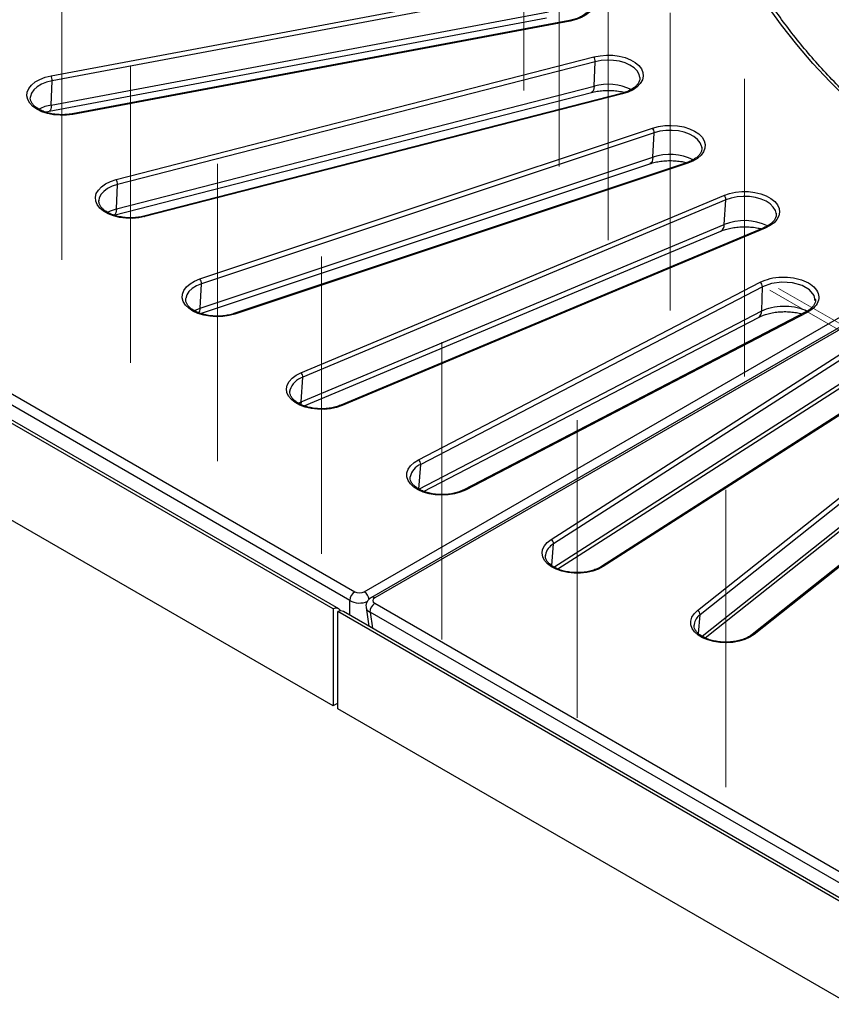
# Model space of a CAD drawing. Header units: millimetres. Extents: x 200 to 5740, y 200 to 4000.
# Tile 9 of 38: x 3809 to 4048, y 2399 to 2690. Entities that reach past the tile are written whole.
import ezdxf

# ---------------------------------------------------------------- set-up
doc = ezdxf.new("R2010")
doc.units = ezdxf.units.MM
doc.header["$LTSCALE"] = 20
doc.linetypes.add('CENTERX2', pattern=[20.32, 12.7, -2.54, 2.54, -2.54])
doc.layers.add('FORMAT', color=7, linetype='Continuous')

msp = doc.modelspace()

# ---------------------------------------------------------------- linework, layer by layer
at = {"color": 7, "linetype": 'Continuous', "lineweight": 25}
for p, q in [((3901.222, 2515.957), (3470.594, 2764.553)), ((3902.868, 2515.977), (3473.886, 2763.623)), ((3489.231, 2762.515), (3907.591, 2521.001)), ((3906.182, 2518.413), (3487.823, 2759.927)), ((3818.162, 2672.987), (3964.625, 2700.459)), ((3964.933, 2699.025), (3818.47, 2671.552)), ((3818.217, 2664.368), (3964.68, 2691.84)), ((3817.6, 2662.544), (3964.063, 2690.016)), ((3970.832, 2689.27), (3824.369, 2661.798)), ((3971.016, 2689.104), (3824.554, 2661.632)), ((3837.342, 2642.399), (3978.028, 2678.559)), ((3978.433, 2677.146), (3837.747, 2640.986)), ((3978.101, 2669.944), (3978.433, 2677.146)), ((3818.217, 2664.368), (3818.47, 2671.552)), ((3837.415, 2633.784), (3978.101, 2669.944)), ((3836.633, 2631.924), (3977.319, 2668.084)), ((3986.191, 2667.803), (3845.505, 2631.644)), ((3986.44, 2667.651), (3845.754, 2631.492)), ((3861.955, 2613.136), (3995.323, 2657.587)), ((3995.821, 2656.202), (3862.453, 2611.75)), ((3995.412, 2648.977), (3995.821, 2656.202)), ((4009.821, 2651.863), (4009.801, 2652.016)), ((3901.222, 2487.378), (3622.622, 2648.211)), ((3862.044, 2604.526), (3995.412, 2648.977)), ((3862.191, 2602.98), (3994.503, 2647.08)), ((4005.348, 2647.379), (3871.98, 2602.928)), ((4005.664, 2647.247), (3872.297, 2602.796)), ((3837.415, 2633.784), (3837.747, 2640.986)), ((3891.732, 2585.519), (4016.321, 2637.774)), ((3832.221, 2636.391), (3832.206, 2636.197)), ((4016.906, 2636.421), (3892.318, 2584.166)), ((4016.426, 2629.17), (4016.906, 2636.421)), ((4031.726, 2632.39), (4031.712, 2632.503)), ((3891.837, 2576.914), (4016.426, 2629.17)), ((4028.091, 2628.22), (3903.502, 2575.965)), ((4028.478, 2628.115), (3903.889, 2575.859)), ((3910.409, 2521.001), (4098.978, 2629.86)), ((4101.064, 2628.177), (3912.496, 2519.319)), ((4102.064, 2628.078), (3913.495, 2519.22)), ((3892.689, 2575.76), (4015.432, 2627.241)), ((3862.044, 2604.526), (3862.453, 2611.75)), ((3926.347, 2559.849), (4027.019, 2612.178)), ((4027.685, 2610.863), (3927.013, 2558.534)), ((4027.506, 2603.772), (4027.685, 2610.863)), ((3857.799, 2607.412), (3857.787, 2607.28)), ((3926.466, 2551.252), (4027.506, 2603.772)), ((3927.869, 2550.571), (4026.48, 2601.828)), ((4040.468, 2603.413), (3939.725, 2551.047)), ((4040.858, 2603.305), (3940.186, 2550.976)), ((3965.419, 2536.41), (4056.065, 2594.526)), ((4056.805, 2593.254), (3966.16, 2535.137)), ((4008.522, 2515.456), (4099.041, 2587.379)), ((4070.974, 2586.613), (3980.25, 2528.446)), ((4071.435, 2586.537), (3980.79, 2528.42)), ((4099.847, 2586.154), (4009.328, 2514.23)), ((3891.837, 2576.914), (3892.318, 2584.166)), ((3967.394, 2527.714), (4055.526, 2584.22)), ((3888.518, 2580.374), (3888.483, 2580.135)), ((4115.152, 2580.328), (4024.633, 2508.404)), ((4115.774, 2580.361), (4025.255, 2508.438)), ((4010.792, 2507.425), (4098.266, 2576.929)), ((3926.466, 2551.252), (3927.013, 2558.534)), ((3963.777, 2531.861), (3963.764, 2531.699)), ((3913.495, 2517.593), (4331.855, 2276.079)), ((3901.222, 2515.957), (3901.222, 2487.378)), ((4333.264, 2266.544), (3902.636, 2515.141)), ((3902.636, 2486.562), (3902.636, 2515.141)), ((4333.264, 2267.514), (3904.282, 2515.16)), ((3910.941, 2516.374), (3911.781, 2510.832)), ((4330.446, 2273.49), (3912.087, 2515.004)), ((3902.636, 2488.195), (3901.222, 2487.378)), ((4167.093, 2333.894), (3902.636, 2486.562))]:
    msp.add_line(p, q, dxfattribs=at)
at = {"color": 8, "linetype": 'Continuous', "lineweight": 25}
for p, q in [((3966.269, 2528.279), (4056.529, 2586.149)), ((4009.939, 2507.885), (4099.186, 2578.798)), ((3891.023, 2576.534), (3891.837, 2576.914)), ((3965.625, 2528.701), (3966.16, 2535.137)), ((3906.182, 2514.063), (3906.182, 2518.413)), ((3912.087, 2515.004), (3912.809, 2510.238)), ((4008.831, 2508.706), (4009.328, 2514.23))]:
    msp.add_line(p, q, dxfattribs=at)
at = {"color": 7, "linetype": 'Continuous', "lineweight": 25, "flags": 128}
for points in [[(3964.625, 2700.459), (3966.487, 2700.702), (3968.394, 2700.742), (3970.281, 2700.58), (3972.085, 2700.22), (3973.743, 2699.675), (3975.2, 2698.964), (3976.406, 2698.11), (3977.319, 2697.142), (3977.909, 2696.095), (3978.155, 2695.002), (3978.049, 2693.902), (3977.595, 2692.832), (3976.808, 2691.829), (3975.715, 2690.925), (3974.353, 2690.154), (3972.769, 2689.54), (3971.016, 2689.104)], [(4098.995, 2631.476), (4091.613, 2635.993), (4084.492, 2640.648), (4077.64, 2645.436), (4071.065, 2650.351), (4064.773, 2655.389), (4058.771, 2660.542), (4053.066, 2665.808), (4047.663, 2671.178), (4042.57, 2676.648), (4037.791, 2682.212), (4033.331, 2687.864), (4029.196, 2693.597)], [(3978.028, 2678.559), (3979.836, 2678.912), (3981.725, 2679.068), (3983.631, 2679.02), (3985.49, 2678.771), (3987.238, 2678.33), (3988.816, 2677.71), (3990.17, 2676.933), (3991.253, 2676.026), (3992.029, 2675.02), (3992.472, 2673.948), (3992.566, 2672.848), (3992.308, 2671.756), (3991.707, 2670.711), (3990.784, 2669.747), (3989.569, 2668.897), (3988.105, 2668.19), (3986.44, 2667.651)], [(3824.554, 2661.632), (3822.692, 2661.389), (3820.785, 2661.349), (3818.897, 2661.511), (3817.094, 2661.871), (3815.435, 2662.416), (3813.978, 2663.127), (3812.773, 2663.981), (3811.86, 2664.948), (3811.27, 2665.996), (3811.024, 2667.089), (3811.129, 2668.189), (3811.583, 2669.259), (3812.37, 2670.262), (3813.463, 2671.165), (3814.825, 2671.937), (3816.409, 2672.551), (3818.162, 2672.987)], [(3995.323, 2657.587), (3997.057, 2658.048), (3998.908, 2658.316), (4000.812, 2658.384), (4002.706, 2658.249), (4004.525, 2657.915), (4006.206, 2657.394), (4007.693, 2656.703), (4008.934, 2655.866), (4009.889, 2654.912), (4010.523, 2653.873), (4010.815, 2652.785), (4010.757, 2651.684), (4010.348, 2650.607), (4009.605, 2649.593), (4008.551, 2648.675), (4007.222, 2647.884), (4005.664, 2647.247)], [(3845.754, 2631.492), (3843.947, 2631.138), (3842.058, 2630.983), (3840.151, 2631.03), (3838.292, 2631.279), (3836.544, 2631.721), (3834.966, 2632.341), (3833.613, 2633.117), (3832.529, 2634.024), (3831.753, 2635.031), (3831.311, 2636.102), (3831.217, 2637.203), (3831.474, 2638.294), (3832.075, 2639.34), (3832.999, 2640.304), (3834.213, 2641.154), (3835.678, 2641.86), (3837.342, 2642.399)], [(4016.321, 2637.774), (4017.962, 2638.337), (4019.754, 2638.716), (4021.636, 2638.898), (4023.544, 2638.878), (4025.413, 2638.655), (4027.179, 2638.238), (4028.783, 2637.641), (4030.169, 2636.884), (4031.291, 2635.993), (4032.11, 2634.998), (4032.598, 2633.933), (4032.739, 2632.834), (4032.528, 2631.739), (4031.972, 2630.685), (4031.09, 2629.708), (4029.912, 2628.842), (4028.478, 2628.115)], [(3872.297, 2602.796), (3870.563, 2602.336), (3868.712, 2602.067), (3866.807, 2601.999), (3864.914, 2602.134), (3863.095, 2602.468), (3861.414, 2602.99), (3859.927, 2603.68), (3858.685, 2604.517), (3857.731, 2605.471), (3857.097, 2606.51), (3856.804, 2607.599), (3856.863, 2608.7), (3857.271, 2609.776), (3858.015, 2610.79), (3859.069, 2611.709), (3860.398, 2612.5), (3861.955, 2613.136)], [(3903.889, 2575.859), (3902.248, 2575.297), (3900.456, 2574.918), (3898.574, 2574.735), (3896.666, 2574.756), (3894.797, 2574.978), (3893.031, 2575.395), (3891.427, 2575.992), (3890.041, 2576.749), (3888.919, 2577.641), (3888.1, 2578.636), (3887.612, 2579.701), (3887.471, 2580.799), (3887.682, 2581.894), (3888.238, 2582.948), (3889.12, 2583.925), (3890.298, 2584.792), (3891.732, 2585.519)], [(3940.186, 2550.976), (3938.656, 2550.318), (3936.943, 2549.833), (3935.104, 2549.538), (3933.203, 2549.443), (3931.304, 2549.552), (3929.471, 2549.86), (3927.768, 2550.357), (3926.253, 2551.026), (3924.976, 2551.845), (3923.981, 2552.785), (3923.303, 2553.815), (3922.963, 2554.899), (3922.975, 2556), (3923.337, 2557.082), (3924.038, 2558.107), (3925.052, 2559.04), (3926.347, 2559.849)], [(3980.79, 2528.42), (3979.387, 2527.673), (3977.771, 2527.087), (3975.996, 2526.683), (3974.122, 2526.474), (3972.214, 2526.467), (3970.336, 2526.663), (3968.552, 2527.055), (3966.923, 2527.629), (3965.505, 2528.366), (3964.346, 2529.241), (3963.485, 2530.224), (3962.951, 2531.282), (3962.763, 2532.378), (3962.928, 2533.476), (3963.439, 2534.537), (3964.279, 2535.526), (3965.419, 2536.41)], [(4025.255, 2508.438), (4023.996, 2507.61), (4022.494, 2506.93), (4020.802, 2506.421), (4018.976, 2506.1), (4017.08, 2505.978), (4015.177, 2506.059), (4013.332, 2506.341), (4011.608, 2506.814), (4010.064, 2507.461), (4008.753, 2508.262), (4007.718, 2509.187), (4006.996, 2510.207), (4006.611, 2511.286), (4006.576, 2512.388), (4006.892, 2513.474), (4007.548, 2514.509), (4008.522, 2515.456)], [(4007.561, 2511.393), (4007.551, 2511.271), (4007.545, 2511.142)]]:
    msp.add_lwpolyline(points, dxfattribs=at)
at = {"color": 8, "linetype": 'Continuous', "lineweight": 25, "flags": 128}
for points in [[(3971.016, 2689.104), (3970.953, 2689.199), (3970.892, 2689.256), (3970.836, 2689.271), (3970.832, 2689.27)], [(3991.57, 2672.462), (3991.349, 2673.408), (3990.771, 2674.412), (3989.866, 2675.331), (3988.667, 2676.131), (3987.221, 2676.78), (3985.583, 2677.254), (3983.817, 2677.534), (3981.99, 2677.61), (3980.172, 2677.479), (3978.433, 2677.146)], [(3818.47, 2671.552), (3816.792, 2671.129), (3815.289, 2670.524), (3814.019, 2669.761), (3813.031, 2668.871), (3812.364, 2667.886), (3812.042, 2666.845), (3812.035, 2666.793)], [(3978.101, 2669.944), (3978.033, 2669.287), (3977.899, 2668.756), (3977.701, 2668.367), (3977.449, 2668.135), (3977.319, 2668.084)], [(3986.44, 2667.651), (3986.357, 2667.742), (3986.277, 2667.795), (3986.203, 2667.806), (3986.191, 2667.803)], [(3818.217, 2664.368), (3818.166, 2663.715), (3818.064, 2663.191), (3817.914, 2662.813), (3817.722, 2662.594), (3817.6, 2662.544)], [(3824.369, 2661.798), (3824.374, 2661.799), (3824.429, 2661.784), (3824.49, 2661.727), (3824.554, 2661.632)], [(4009.801, 2652.016), (4009.759, 2652.234), (4009.343, 2653.264), (4008.587, 2654.227), (4007.52, 2655.087), (4006.183, 2655.81), (4004.627, 2656.368), (4002.912, 2656.741), (4001.105, 2656.913), (3999.274, 2656.878), (3997.49, 2656.638), (3995.821, 2656.202)], [(3995.412, 2648.977), (3995.329, 2648.316), (3995.164, 2647.775), (3994.922, 2647.373), (3994.611, 2647.124), (3994.503, 2647.08)], [(3837.747, 2640.986), (3836.155, 2640.463), (3834.77, 2639.771), (3833.645, 2638.936), (3832.824, 2637.991), (3832.338, 2636.971), (3832.221, 2636.391)], [(4031.712, 2632.503), (4031.486, 2633.316), (4030.886, 2634.315), (4029.96, 2635.228), (4028.743, 2636.018), (4027.282, 2636.657), (4025.634, 2637.118), (4023.861, 2637.385), (4022.032, 2637.447), (4020.218, 2637.303), (4018.487, 2636.956), (4016.906, 2636.421)], [(3834.754, 2632.787), (3835.683, 2633.215), (3837.415, 2633.784)], [(3837.415, 2633.784), (3837.347, 2633.127), (3837.213, 2632.596), (3837.015, 2632.207), (3836.763, 2631.975), (3836.633, 2631.924)], [(3845.505, 2631.644), (3845.517, 2631.646), (3845.591, 2631.635), (3845.671, 2631.583), (3845.754, 2631.492)], [(3862.453, 2611.75), (3860.964, 2611.134), (3859.712, 2610.363), (3858.744, 2609.464), (3858.099, 2608.475), (3857.801, 2607.431), (3857.799, 2607.412)], [(4043.235, 2606.711), (4042.925, 2608.308), (4041.564, 2609.937), (4039.345, 2611.217), (4036.515, 2612.007), (4033.395, 2612.215), (4030.336, 2611.819), (4027.685, 2610.863), (4027.685, 2610.863), (4027.685, 2610.863)], [(3860.32, 2603.802), (3860.425, 2603.856), (3862.044, 2604.526)], [(3891.837, 2576.914), (3891.74, 2576.248), (3891.704, 2576.112)]]:
    msp.add_lwpolyline(points, dxfattribs=at)
at = {"color": 7, "linetype": 'Continuous', "lineweight": 25}
for centre, radius, start, end in [((3975.954, 2677.2), 2.48, 358.7583, 33.24133), ((3815.263, 2671.615), 3.208, 358.88852, 25.33275), ((3993.766, 2656.245), 2.056, 358.78321, 40.75796), ((3835.268, 2641.04), 2.48, 358.7583, 33.24133), ((4015.126, 2636.454), 1.781, 358.95337, 47.85149), ((3860.398, 2611.794), 2.056, 358.78321, 40.75796), ((4026.096, 2610.884), 1.589, 359.2427, 54.51604), ((3890.537, 2584.198), 1.781, 358.95337, 47.85149), ((3925.424, 2558.555), 1.589, 359.2427, 54.51604), ((3964.713, 2535.147), 1.447, 359.61403, 60.76536), ((3909.209, 2518.443), 3.027, 122.30886, 180.57926), ((3915.113, 2515.035), 3.027, 122.30886, 180.57926), ((3902.037, 2514.571), 1.608, 28.76178, 120.45281), ((3903.478, 2513.549), 1.801, 63.47997, 117.88059), ((4007.992, 2514.229), 1.336, 0.02382, 66.62708)]:
    msp.add_arc(centre, radius, start, end, dxfattribs=at)
at = {"color": 8, "linetype": 'Continuous', "lineweight": 25}
for centre, radius, start, end in [((3982.202, 2654.517), 15.962, 64.60726, 104.88912), ((3820.421, 2651.655), 12.902, 99.83248, 116.92217), ((4000.467, 2633.997), 15.809, 64.45398, 108.6452), ((4005.403, 2647.067), 0.317, 34.6131, 100.02246), ((4014.459, 2628.963), 1.977, 299.46357, 6.01417), ((4022.373, 2614.422), 15.902, 64.62893, 111.96282), ((4028.198, 2627.85), 0.385, 43.3791, 106.07066), ((3859.009, 2604.538), 3.035, 332.04656, 359.76864), ((3872.036, 2602.616), 0.317, 34.6131, 100.02246), ((4025.257, 2603.717), 2.25, 302.9098, 1.3952), ((3893.808, 2578.873), 5.498, 105.72569, 164.15927), ((3903.609, 2575.595), 0.385, 43.3791, 106.07066), ((3928.924, 2553.819), 5.087, 112.05724, 168.71576), ((3939.895, 2550.62), 0.46, 50.78793, 111.76833), ((3968.294, 2531.081), 4.584, 117.75053, 170.19945), ((3980.498, 2527.968), 0.538, 57.15449, 117.27354), ((3908.726, 2518.388), 3.108, 6.49474, 57.22079), ((3912.911, 2518.412), 0.997, 54.07537, 114.63697), ((4011.803, 2510.72), 4.295, 125.18732, 170.98948), ((4024.972, 2507.902), 0.606, 62.1209, 123.76471)]:
    msp.add_arc(centre, radius, start, end, dxfattribs=at)
at = {"color": 7, "linetype": 'Continuous', "lineweight": 25}
for centre, major_axis, ratio, start_param, end_param in [((3909, 2521.827), (2, 0), 0.5816896, 3.9307889, 5.493989), ((3914.926, 2518.406), (2.015, 0), 0.5729191, 2.3599926, 3.9231927)]:
    msp.add_ellipse(centre, major_axis=major_axis, ratio=ratio, start_param=start_param, end_param=end_param, dxfattribs=at)
at = {"color": 8, "linetype": 'Continuous', "lineweight": 25}
for centre, major_axis, ratio, start_param, end_param in [((3909, 2520.194), (4, 0), 0.6274364, 3.9307889, 5.3584466), ((3914.926, 2516.773), (3.996, 0.3), 0.5751075, 3.1850558, 3.8800605)]:
    msp.add_ellipse(centre, major_axis=major_axis, ratio=ratio, start_param=start_param, end_param=end_param, dxfattribs=at)
at = {"color": 7, "linetype": 'Continuous', "lineweight": 25}
for points, knots in [([(4100.014, 2631.564), (4098.784, 2632.3), (4095.215, 2634.434), (4089.481, 2638.062), (4082.898, 2642.483), (4076.561, 2647.021), (4070.472, 2651.668), (4064.638, 2656.421), (4059.066, 2661.274), (4053.759, 2666.224), (4048.723, 2671.265), (4043.963, 2676.392), (4039.483, 2681.601), (4035.287, 2686.886), (4031.379, 2692.243), (4027.763, 2697.666), (4024.442, 2703.151), (4021.42, 2708.692), (4018.698, 2714.284), (4016.281, 2719.923), (4014.17, 2725.603), (4012.368, 2731.318), (4010.872, 2737.064), (4009.704, 2742.835), (4008.934, 2747.72), (4008.676, 2750.684), (4008.587, 2751.713)], [0, 0, 0, 0, 0.02276792, 0.0660538, 0.10933965, 0.15262531, 0.19591134, 0.2391986, 0.28248813, 0.32578115, 0.36907907, 0.41238351, 0.4556963, 0.49901945, 0.54235513, 0.58570562, 0.62907324, 0.67246026, 0.71586873, 0.75930039, 0.80275647, 0.84623751, 0.88974324, 0.93327237, 0.97682261, 1, 1, 1, 1]), ([(3977.129, 2694.2), (3977.141, 2694.146), (3977.215, 2693.806), (3977.081, 2693.221), (3976.702, 2692.39), (3976.019, 2691.583), (3975.045, 2690.82), (3973.832, 2690.164), (3972.425, 2689.622), (3971.364, 2689.388), (3970.832, 2689.27)], [0, 0, 0, 0, 0.0286655, 0.1792097, 0.31272, 0.4550908, 0.5921921, 0.7278925, 0.8635666, 1, 1, 1, 1]), ([(3991.535, 2672.481), (3991.551, 2672.329), (3991.6, 2671.886), (3991.369, 2671.189), (3990.849, 2670.356), (3990.055, 2669.575), (3988.977, 2668.856), (3987.689, 2668.242), (3986.689, 2667.949), (3986.191, 2667.803)], [0, 0, 0, 0, 0.0884844, 0.2579768, 0.4015398, 0.5544095, 0.7038547, 0.85268, 1, 1, 1, 1]), ([(3977.319, 2668.084), (3977.594, 2668.15), (3978.404, 2668.346), (3979.853, 2668.572), (3981.652, 2668.7), (3983.482, 2668.674), (3985.257, 2668.481), (3986.479, 2668.275), (3987.04, 2668.107), (3987.092, 2668.091)], [0, 0, 0, 0, 0.0905826, 0.2673669, 0.4456412, 0.624855, 0.8039969, 0.981863, 1, 1, 1, 1]), ([(3824.369, 2661.798), (3824.085, 2661.749), (3823.252, 2661.608), (3821.81, 2661.501), (3820.084, 2661.541), (3818.399, 2661.758), (3816.819, 2662.138), (3815.399, 2662.666), (3814.188, 2663.314), (3813.227, 2664.051), (3812.534, 2664.837), (3812.133, 2665.637), (3811.973, 2666.277), (3812.048, 2666.665), (3812.071, 2666.788)], [0, 0, 0, 0, 0.0474493, 0.1387578, 0.2302414, 0.3216778, 0.4128501, 0.5035894, 0.5937671, 0.6834055, 0.7728868, 0.863146, 0.9567449, 1, 1, 1, 1]), ([(3816.499, 2662.291), (3816.591, 2662.318), (3816.936, 2662.421), (3817.319, 2662.492), (3817.6, 2662.544)], [0, 0, 0, 0, 0.2644, 1, 1, 1, 1]), ([(4009.784, 2651.986), (4009.799, 2651.933), (4009.892, 2651.596), (4009.796, 2651.018), (4009.488, 2650.218), (4008.895, 2649.428), (4008.028, 2648.668), (4006.902, 2647.991), (4005.956, 2647.586), (4005.424, 2647.405), (4005.348, 2647.379)], [0, 0, 0, 0, 0.0322237, 0.2038674, 0.3602016, 0.5101462, 0.6696569, 0.8268201, 0.9753466, 1, 1, 1, 1]), ([(3994.503, 2647.08), (3994.757, 2647.16), (3995.503, 2647.396), (3996.873, 2647.702), (3998.615, 2647.937), (4000.43, 2648.021), (4002.249, 2647.945), (4003.933, 2647.741), (4004.93, 2647.501), (4005.383, 2647.391)], [0, 0, 0, 0, 0.0798744, 0.2350077, 0.3919128, 0.5502462, 0.709173, 0.8677178, 1, 1, 1, 1]), ([(3845.505, 2631.644), (3845.232, 2631.579), (3844.434, 2631.388), (3843.023, 2631.195), (3841.3, 2631.131), (3839.582, 2631.245), (3837.933, 2631.529), (3836.411, 2631.972), (3835.07, 2632.552), (3833.957, 2633.241), (3833.102, 2634.002), (3832.531, 2634.797), (3832.225, 2635.544), (3832.229, 2636.019), (3832.23, 2636.237)], [0, 0, 0, 0, 0.0459054, 0.1342198, 0.2227816, 0.3114086, 0.3998996, 0.4880669, 0.5757558, 0.6628815, 0.7495885, 0.8363849, 0.9247293, 1, 1, 1, 1]), ([(4031.683, 2632.48), (4031.709, 2632.328), (4031.785, 2631.887), (4031.603, 2631.198), (4031.148, 2630.364), (4030.404, 2629.573), (4029.387, 2628.825), (4028.522, 2628.421), (4028.091, 2628.22)], [0, 0, 0, 0, 0.1035725, 0.3000554, 0.4697125, 0.6504948, 0.8260578, 1, 1, 1, 1]), ([(4015.432, 2627.241), (4015.66, 2627.332), (4016.33, 2627.6), (4017.597, 2627.977), (4019.251, 2628.31), (4021.019, 2628.502), (4022.843, 2628.544), (4024.651, 2628.423), (4026.174, 2628.207), (4027.015, 2627.983), (4027.327, 2627.9)], [0, 0, 0, 0, 0.0712459, 0.2087479, 0.3481911, 0.4894244, 0.6317338, 0.7743653, 0.9163752, 1, 1, 1, 1]), ([(4027.019, 2612.178), (4027.959, 2612.578), (4029.841, 2613.379), (4033.335, 2613.809), (4036.84, 2613.592), (4040.032, 2612.706), (4042.533, 2611.263), (4044.068, 2609.424), (4044.462, 2607.393), (4043.665, 2605.405), (4042.217, 2604.059), (4041.12, 2603.45), (4040.858, 2603.305)], [0, 0, 0, 0, 0.1073818, 0.2147691, 0.3221358, 0.4294909, 0.5367385, 0.6440848, 0.7514034, 0.8588319, 0.9663066, 1, 1, 1, 1]), ([(3871.98, 2602.928), (3871.722, 2602.848), (3870.968, 2602.612), (3869.606, 2602.336), (3867.907, 2602.168), (3866.177, 2602.177), (3864.48, 2602.36), (3862.875, 2602.711), (3861.421, 2603.212), (3860.167, 2603.84), (3859.156, 2604.563), (3858.411, 2605.343), (3857.958, 2606.143), (3857.76, 2606.791), (3857.809, 2607.181), (3857.826, 2607.309)], [0, 0, 0, 0, 0.0433122, 0.1266069, 0.2102026, 0.293949, 0.3776917, 0.4612229, 0.5443856, 0.6270505, 0.7091982, 0.7911279, 0.8735009, 0.9583588, 1, 1, 1, 1]), ([(4027.506, 2603.772), (4027.506, 2603.772), (4028.351, 2604.189), (4030.315, 2604.863), (4033.708, 2605.257), (4037.167, 2604.99), (4039.541, 2604.325), (4040.653, 2603.808), (4040.875, 2603.706)], [0, 0, 0, 0, 0.00000413, 0.23527053, 0.4707023, 0.70637847, 0.94159329, 1, 1, 1, 1]), ([(4043.224, 2607.294), (4043.244, 2607.211), (4043.335, 2606.84), (4043.214, 2606.23), (4042.861, 2605.419), (4042.225, 2604.642), (4041.41, 2603.943), (4040.695, 2603.55), (4040.382, 2603.378)], [0, 0, 0, 0, 0.0622812, 0.2772681, 0.4707641, 0.6537663, 0.8487614, 1, 1, 1, 1]), ([(4026.479, 2601.827), (4026.751, 2601.961), (4027.293, 2602.226), (4028.385, 2602.635), (4029.751, 2603.028), (4031.429, 2603.337), (4033.208, 2603.508), (4035.026, 2603.526), (4036.824, 2603.383), (4038.303, 2603.155), (4039.105, 2602.93), (4039.387, 2602.851)], [0, 0, 0, 0, 0.0862779, 0.1713583, 0.2947216, 0.4221586, 0.5476117, 0.6758504, 0.8040023, 0.9311483, 1, 1, 1, 1]), ([(3903.502, 2575.965), (3903.263, 2575.87), (3902.562, 2575.593), (3901.265, 2575.238), (3899.612, 2574.969), (3897.892, 2574.873), (3896.169, 2574.953), (3894.502, 2575.206), (3892.951, 2575.62), (3891.572, 2576.176), (3890.412, 2576.846), (3889.508, 2577.597), (3888.875, 2578.388), (3888.533, 2579.189), (3888.415, 2579.822), (3888.518, 2580.21), (3888.549, 2580.327)], [0, 0, 0, 0, 0.0399802, 0.1168431, 0.1940341, 0.2714396, 0.3489289, 0.4263365, 0.5034889, 0.5802464, 0.6565164, 0.7323689, 0.8081883, 0.8850049, 0.9653096, 1, 1, 1, 1]), ([(3939.725, 2551.047), (3939.506, 2550.94), (3938.867, 2550.626), (3937.652, 2550.198), (3936.066, 2549.833), (3934.377, 2549.634), (3932.648, 2549.608), (3930.94, 2549.759), (3929.313, 2550.078), (3927.826, 2550.553), (3926.53, 2551.159), (3925.47, 2551.866), (3924.673, 2552.638), (3924.162, 2553.436), (3923.912, 2554.162), (3923.947, 2554.624), (3923.963, 2554.826)], [0, 0, 0, 0, 0.0389642, 0.1138803, 0.1891391, 0.2646657, 0.3403529, 0.4160662, 0.4916225, 0.5668721, 0.6416898, 0.716029, 0.7900879, 0.8643737, 0.9404369, 1, 1, 1, 1]), ([(3980.25, 2528.446), (3980.055, 2528.327), (3979.486, 2527.982), (3978.366, 2527.488), (3976.865, 2527.032), (3975.228, 2526.734), (3973.517, 2526.604), (3971.789, 2526.65), (3970.106, 2526.87), (3968.529, 2527.255), (3967.114, 2527.786), (3965.908, 2528.437), (3964.954, 2529.175), (3964.266, 2529.962), (3963.877, 2530.762), (3963.721, 2531.343), (3963.781, 2531.672), (3963.793, 2531.735)], [0, 0, 0, 0, 0.037524, 0.1097519, 0.1822828, 0.2550976, 0.3281349, 0.4012764, 0.4743757, 0.5472605, 0.6197961, 0.6918812, 0.7635384, 0.8350794, 0.9072752, 0.9822077, 1, 1, 1, 1]), ([(3912.496, 2519.319), (3912.296, 2519.189), (3911.844, 2518.894), (3911.298, 2518.254), (3910.958, 2517.439), (3910.854, 2516.756), (3910.956, 2516.401), (3910.978, 2516.325)], [0, 0, 0, 0, 0.1981362, 0.4497305, 0.6924481, 0.9340893, 1, 1, 1, 1]), ([(4024.633, 2508.404), (4024.464, 2508.278), (4023.971, 2507.907), (4022.959, 2507.355), (4021.56, 2506.816), (4019.994, 2506.423), (4018.321, 2506.192), (4016.595, 2506.133), (4014.878, 2506.251), (4013.231, 2506.54), (4011.714, 2506.987), (4010.379, 2507.57), (4009.272, 2508.261), (4008.423, 2509.024), (4007.861, 2509.82), (4007.567, 2510.544), (4007.573, 2510.998), (4007.575, 2511.195)], [0, 0, 0, 0, 0.036092, 0.1057862, 0.1756638, 0.2457814, 0.3161604, 0.386711, 0.4573101, 0.5277963, 0.5980211, 0.6678621, 0.7372543, 0.8063206, 0.8754736, 0.945908, 1, 1, 1, 1])]:
    msp.add_open_spline(points, degree=3, knots=knots, dxfattribs=at)
at = {"color": 8, "linetype": 'Continuous', "lineweight": 25}
msp.add_open_spline([(4040.858, 2603.305), (4040.812, 2603.331), (4040.719, 2603.384), (4040.587, 2603.414), (4040.477, 2603.412), (4040.421, 2603.383), (4040.399, 2603.371)], degree=3, knots=[0, 0, 0, 0, 0.2725183, 0.5450366, 0.8175548, 1, 1, 1, 1], dxfattribs=at)
at = {"layer": 'FORMAT', "linetype": 'CENTERX2', "lineweight": 18}
for p, q in [((3957.411, 2668.688), (3957.411, 2756.321)), ((3967.821, 2646.26), (3967.821, 2733.894)), ((3982.234, 2624.584), (3982.234, 2712.217)), ((3821.358, 2618.788), (3821.358, 2706.422)), ((4000.494, 2603.896), (4000.494, 2691.53)), ((3841.548, 2588.424), (3841.548, 2676.058)), ((4022.399, 2584.423), (4022.399, 2672.057)), ((3867.126, 2559.445), (3867.126, 2647.078)), ((3897.811, 2532.168), (3897.811, 2619.801)), ((4032.46, 2610.379), (4124.897, 2557.017)), ((4029.893, 2609.827), (4127.464, 2553.5)), ((3933.266, 2506.892), (3933.266, 2594.525)), ((3973.105, 2483.894), (3973.105, 2571.527)), ((4016.889, 2463.425), (4016.889, 2551.059))]:
    msp.add_line(p, q, dxfattribs=at)

doc.saveas('drawing.dxf')
